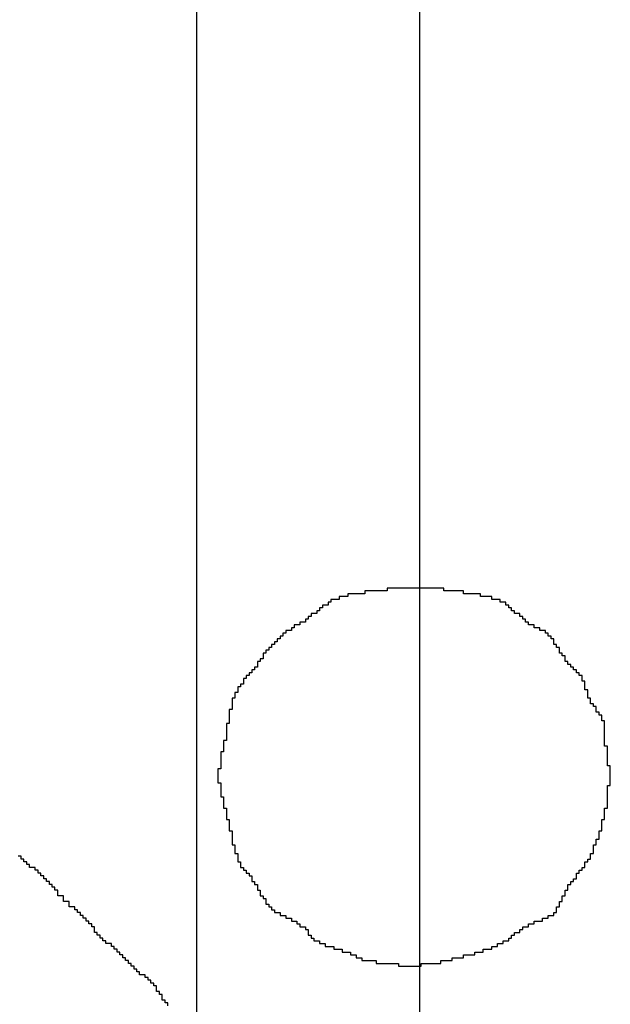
# Model space of a CAD drawing. Header units: millimetres. Extents: x 9.4 to 105.2, y 7.6 to 67.1.
# Tile 114 of 152: x 89.595 to 89.881, y 21.831 to 22.308. Entities that reach past the tile are written whole.
import ezdxf

# ---------------------------------------------------------------- set-up
doc = ezdxf.new("R2010")
doc.units = ezdxf.units.MM
for name, color, linetype in [('BottomOverlay', 54, 'Continuous'), ('DrillDrawing', 1, 'Continuous'), ('TopLayer', 1, 'Continuous')]:
    doc.layers.add(name, color=color, linetype=linetype)

msp = doc.modelspace()

# ---------------------------------------------------------------- linework, layer by layer
at = {"layer": 'BottomOverlay'}
for p, q in [((89.5959, 21.9023), (89.59453, 21.9023)), ((89.5959, 21.90093), (89.5959, 21.9023)), ((89.59726, 21.90093), (89.5959, 21.90093)), ((89.59726, 21.89956), (89.59726, 21.90093)), ((89.59863, 21.89956), (89.59726, 21.89956)), ((89.59863, 21.8982), (89.59863, 21.89956)), ((89.6, 21.8982), (89.59863, 21.8982)), ((89.6, 21.89683), (89.6, 21.8982)), ((89.60273, 21.89683), (89.6, 21.89683)), ((89.60273, 21.89546), (89.60273, 21.89683)), ((89.6041, 21.89546), (89.60273, 21.89546)), ((89.6041, 21.89409), (89.6041, 21.89546)), ((89.60547, 21.89409), (89.6041, 21.89409)), ((89.60547, 21.89273), (89.60547, 21.89409)), ((89.60683, 21.89273), (89.60547, 21.89273)), ((89.60683, 21.89136), (89.60683, 21.89273)), ((89.6082, 21.89136), (89.60683, 21.89136)), ((89.6082, 21.88999), (89.6082, 21.89136)), ((89.60957, 21.88999), (89.6082, 21.88999)), ((89.60957, 21.88863), (89.60957, 21.88999)), ((89.61093, 21.88863), (89.60957, 21.88863)), ((89.61093, 21.88726), (89.61093, 21.88863)), ((89.6123, 21.88726), (89.61093, 21.88726)), ((89.6123, 21.88589), (89.6123, 21.88726)), ((89.61367, 21.88589), (89.6123, 21.88589)), ((89.61367, 21.88453), (89.61367, 21.88589)), ((89.61367, 21.88316), (89.61367, 21.88453)), ((89.6164, 21.88316), (89.61367, 21.88316)), ((89.6164, 21.88179), (89.6164, 21.88316)), ((89.6164, 21.88042), (89.6164, 21.88179)), ((89.61914, 21.88042), (89.6164, 21.88042)), ((89.61914, 21.87906), (89.61914, 21.88042)), ((89.61914, 21.87769), (89.61914, 21.87906)), ((89.62187, 21.87769), (89.61914, 21.87769)), ((89.62187, 21.87632), (89.62187, 21.87769)), ((89.62324, 21.87632), (89.62187, 21.87632)), ((89.62324, 21.87495), (89.62324, 21.87632)), ((89.6246, 21.87495), (89.62324, 21.87495)), ((89.6246, 21.87359), (89.6246, 21.87495)), ((89.62597, 21.87359), (89.6246, 21.87359)), ((89.62597, 21.87222), (89.62597, 21.87359)), ((89.62734, 21.87222), (89.62597, 21.87222)), ((89.62734, 21.87086), (89.62734, 21.87222)), ((89.62871, 21.87086), (89.62734, 21.87086)), ((89.62871, 21.86949), (89.62871, 21.87086)), ((89.63007, 21.86949), (89.62871, 21.86949)), ((89.63007, 21.86812), (89.63007, 21.86949)), ((89.63144, 21.86812), (89.63007, 21.86812)), ((89.63144, 21.86675), (89.63144, 21.86812)), ((89.63144, 21.86539), (89.63144, 21.86675)), ((89.63281, 21.86539), (89.63144, 21.86539)), ((89.63281, 21.86402), (89.63281, 21.86539)), ((89.63417, 21.86402), (89.63281, 21.86402)), ((89.63417, 21.86265), (89.63417, 21.86402)), ((89.63554, 21.86265), (89.63417, 21.86265)), ((89.63554, 21.86128), (89.63554, 21.86265)), ((89.63691, 21.86128), (89.63554, 21.86128)), ((89.63691, 21.85992), (89.63691, 21.86128)), ((89.63964, 21.85992), (89.63691, 21.85992)), ((89.63964, 21.85855), (89.63964, 21.85992)), ((89.64101, 21.85855), (89.63964, 21.85855)), ((89.64101, 21.85719), (89.64101, 21.85855)), ((89.64238, 21.85719), (89.64101, 21.85719)), ((89.64238, 21.85582), (89.64238, 21.85719)), ((89.64374, 21.85582), (89.64238, 21.85582)), ((89.64374, 21.85445), (89.64374, 21.85582)), ((89.64511, 21.85445), (89.64374, 21.85445)), ((89.64511, 21.85308), (89.64511, 21.85445)), ((89.64648, 21.85308), (89.64511, 21.85308)), ((89.64648, 21.85172), (89.64648, 21.85308)), ((89.64784, 21.85172), (89.64648, 21.85172)), ((89.64784, 21.85035), (89.64784, 21.85172)), ((89.64921, 21.85035), (89.64784, 21.85035)), ((89.64921, 21.84898), (89.64921, 21.85035)), ((89.65058, 21.84898), (89.64921, 21.84898)), ((89.65058, 21.84761), (89.65058, 21.84898)), ((89.65194, 21.84761), (89.65058, 21.84761)), ((89.65194, 21.84625), (89.65194, 21.84761)), ((89.65331, 21.84625), (89.65194, 21.84625)), ((89.65331, 21.84488), (89.65331, 21.84625)), ((89.65605, 21.84488), (89.65331, 21.84488)), ((89.65605, 21.84351), (89.65605, 21.84488)), ((89.65741, 21.84351), (89.65605, 21.84351)), ((89.65741, 21.84215), (89.65741, 21.84351)), ((89.65878, 21.84215), (89.65741, 21.84215)), ((89.65878, 21.84078), (89.65878, 21.84215)), ((89.66015, 21.84078), (89.65878, 21.84078)), ((89.66015, 21.83941), (89.66015, 21.84078)), ((89.66151, 21.83941), (89.66015, 21.83941)), ((89.66151, 21.83805), (89.66151, 21.83941)), ((89.66151, 21.83668), (89.66151, 21.83805)), ((89.66288, 21.83668), (89.66151, 21.83668)), ((89.66288, 21.83531), (89.66288, 21.83668)), ((89.66425, 21.83531), (89.66288, 21.83531)), ((89.66425, 21.83395), (89.66425, 21.83531)), ((89.66425, 21.83258), (89.66425, 21.83395)), ((89.66561, 21.83258), (89.66425, 21.83258)), ((89.66561, 21.83121), (89.66561, 21.83258)), ((89.66698, 21.83121), (89.66561, 21.83121)), ((89.66698, 21.82984), (89.66698, 21.83121))]:
    msp.add_line(p, q, dxfattribs=at)
at = {"layer": 'DrillDrawing'}
for p, q in [((89.77325, 22.03216), (89.77325, 22.0308)), ((89.80059, 22.03216), (89.77325, 22.03216)), ((89.80059, 22.0308), (89.80059, 22.03216)), ((89.75411, 22.02806), (89.75001, 22.02806)), ((89.75001, 22.02806), (89.75001, 22.02669)), ((89.76231, 22.02943), (89.75411, 22.02943)), ((89.75411, 22.02943), (89.75411, 22.02806)), ((89.77325, 22.0308), (89.76231, 22.0308)), ((89.76231, 22.0308), (89.76231, 22.02943)), ((89.81016, 22.0308), (89.80059, 22.0308)), ((89.81016, 22.02943), (89.81016, 22.0308)), ((89.81836, 22.02943), (89.81016, 22.02943)), ((89.81836, 22.02806), (89.81836, 22.02943)), ((89.82383, 22.02806), (89.81836, 22.02806)), ((89.82383, 22.02669), (89.82383, 22.02806)), ((89.74181, 22.02259), (89.74044, 22.02259)), ((89.74044, 22.02259), (89.74044, 22.02123)), ((89.74454, 22.02396), (89.74181, 22.02396)), ((89.74181, 22.02396), (89.74181, 22.02259)), ((89.74591, 22.02533), (89.74454, 22.02533)), ((89.74454, 22.02533), (89.74454, 22.02396)), ((89.75001, 22.02669), (89.74591, 22.02669)), ((89.74591, 22.02669), (89.74591, 22.02533)), ((89.82793, 22.02669), (89.82383, 22.02669)), ((89.82793, 22.02533), (89.82793, 22.02669)), ((89.83067, 22.02533), (89.82793, 22.02533)), ((89.83067, 22.02396), (89.83067, 22.02533)), ((89.83203, 22.02396), (89.83067, 22.02396)), ((89.83203, 22.02259), (89.83203, 22.02396)), ((89.8334, 22.02259), (89.83203, 22.02259)), ((89.8334, 22.02123), (89.8334, 22.02259)), ((89.73634, 22.01849), (89.73497, 22.01849)), ((89.73497, 22.01849), (89.73497, 22.01713)), ((89.73908, 22.01986), (89.73634, 22.01986)), ((89.73634, 22.01986), (89.73634, 22.01849)), ((89.74044, 22.02123), (89.73908, 22.02123)), ((89.73908, 22.02123), (89.73908, 22.01986)), ((89.83477, 22.02123), (89.8334, 22.02123)), ((89.83477, 22.01986), (89.83477, 22.02123)), ((89.8375, 22.01986), (89.83477, 22.01986)), ((89.8375, 22.01849), (89.8375, 22.01986)), ((89.83887, 22.01849), (89.8375, 22.01849)), ((89.83887, 22.01713), (89.83887, 22.01849)), ((89.72814, 22.01302), (89.72677, 22.01302)), ((89.72677, 22.01302), (89.72677, 22.01166)), ((89.73087, 22.01439), (89.72814, 22.01439)), ((89.72814, 22.01439), (89.72814, 22.01302)), ((89.73361, 22.01576), (89.73087, 22.01576)), ((89.73087, 22.01576), (89.73087, 22.01439)), ((89.73497, 22.01713), (89.73361, 22.01713)), ((89.73361, 22.01713), (89.73361, 22.01576)), ((89.84023, 22.01713), (89.83887, 22.01713)), ((89.84023, 22.01576), (89.84023, 22.01713)), ((89.8416, 22.01576), (89.84023, 22.01576)), ((89.8416, 22.01439), (89.8416, 22.01576)), ((89.84434, 22.01439), (89.8416, 22.01439)), ((89.84434, 22.01302), (89.84434, 22.01439)), ((89.84707, 22.01302), (89.84434, 22.01302)), ((89.84707, 22.01166), (89.84707, 22.01302)), ((89.72267, 22.00892), (89.7213, 22.00892)), ((89.7213, 22.00892), (89.7213, 22.00756)), ((89.72404, 22.01029), (89.72267, 22.01029)), ((89.72267, 22.01029), (89.72267, 22.00892)), ((89.72677, 22.01166), (89.72404, 22.01166)), ((89.72404, 22.01166), (89.72404, 22.01029)), ((89.84981, 22.01166), (89.84707, 22.01166)), ((89.84981, 22.01029), (89.84981, 22.01166)), ((89.85117, 22.01029), (89.84981, 22.01029)), ((89.85117, 22.00892), (89.85117, 22.01029)), ((89.85254, 22.00892), (89.85117, 22.00892)), ((89.85254, 22.00756), (89.85254, 22.00892)), ((89.7172, 22.00346), (89.71584, 22.00346)), ((89.71584, 22.00346), (89.71584, 22.00209)), ((89.71857, 22.00482), (89.7172, 22.00482)), ((89.7172, 22.00482), (89.7172, 22.00346)), ((89.71994, 22.00619), (89.71857, 22.00619)), ((89.71857, 22.00619), (89.71857, 22.00482)), ((89.7213, 22.00756), (89.71994, 22.00756)), ((89.71994, 22.00756), (89.71994, 22.00619)), ((89.8539, 22.00756), (89.85254, 22.00756)), ((89.8539, 22.00619), (89.8539, 22.00756)), ((89.8539, 22.00482), (89.8539, 22.00619)), ((89.85527, 22.00482), (89.8539, 22.00482)), ((89.85527, 22.00346), (89.85527, 22.00482)), ((89.85664, 22.00346), (89.85527, 22.00346)), ((89.85664, 22.00209), (89.85664, 22.00346)), ((89.71447, 22.00072), (89.7131, 22.00072)), ((89.7131, 22.00072), (89.7131, 21.99935)), ((89.7131, 21.99935), (89.7131, 21.99799)), ((89.71584, 22.00209), (89.71447, 22.00209)), ((89.71447, 22.00209), (89.71447, 22.00072)), ((89.85664, 22.00072), (89.85664, 22.00209)), ((89.85801, 22.00072), (89.85664, 22.00072)), ((89.85801, 21.99935), (89.85801, 22.00072)), ((89.85937, 21.99935), (89.85801, 21.99935)), ((89.85937, 21.99799), (89.85937, 21.99935)), ((89.71037, 21.99389), (89.709, 21.99389)), ((89.709, 21.99389), (89.709, 21.99252)), ((89.71174, 21.99662), (89.71037, 21.99662)), ((89.71037, 21.99662), (89.71037, 21.99525)), ((89.71037, 21.99525), (89.71037, 21.99389)), ((89.7131, 21.99799), (89.71174, 21.99799)), ((89.71174, 21.99799), (89.71174, 21.99662)), ((89.85937, 21.99662), (89.85937, 21.99799)), ((89.86074, 21.99662), (89.85937, 21.99662)), ((89.86074, 21.99525), (89.86074, 21.99662)), ((89.86211, 21.99525), (89.86074, 21.99525)), ((89.86211, 21.99389), (89.86211, 21.99525)), ((89.86348, 21.99389), (89.86211, 21.99389)), ((89.86348, 21.99252), (89.86348, 21.99389)), ((89.70627, 21.98979), (89.7049, 21.98979)), ((89.7049, 21.98979), (89.7049, 21.98842)), ((89.70763, 21.99115), (89.70627, 21.99115)), ((89.70627, 21.99115), (89.70627, 21.98979)), ((89.709, 21.99252), (89.70763, 21.99252)), ((89.70763, 21.99252), (89.70763, 21.99115)), ((89.86484, 21.99252), (89.86348, 21.99252)), ((89.86484, 21.99115), (89.86484, 21.99252)), ((89.86621, 21.99115), (89.86484, 21.99115)), ((89.86621, 21.98979), (89.86621, 21.99115)), ((89.86757, 21.98979), (89.86621, 21.98979)), ((89.86757, 21.98842), (89.86757, 21.98979)), ((89.70217, 21.98432), (89.7008, 21.98432)), ((89.7008, 21.98432), (89.7008, 21.98295)), ((89.70353, 21.98568), (89.70217, 21.98568)), ((89.70217, 21.98568), (89.70217, 21.98432)), ((89.7049, 21.98842), (89.70353, 21.98842)), ((89.70353, 21.98842), (89.70353, 21.98705)), ((89.70353, 21.98705), (89.70353, 21.98568)), ((89.86757, 21.98705), (89.86757, 21.98842)), ((89.86894, 21.98705), (89.86757, 21.98705)), ((89.86894, 21.98568), (89.86894, 21.98705)), ((89.86894, 21.98432), (89.86894, 21.98568)), ((89.86894, 21.98295), (89.86894, 21.98432)), ((89.7008, 21.98158), (89.69943, 21.98158)), ((89.69943, 21.98158), (89.69943, 21.98022)), ((89.69943, 21.98022), (89.69943, 21.97885)), ((89.7008, 21.98295), (89.7008, 21.98158)), ((89.87031, 21.98295), (89.86894, 21.98295)), ((89.87031, 21.98158), (89.87031, 21.98295)), ((89.87031, 21.98022), (89.87031, 21.98158)), ((89.87031, 21.97885), (89.87031, 21.98022)), ((89.69943, 21.97885), (89.69807, 21.97885)), ((89.69807, 21.97885), (89.69807, 21.97748)), ((89.69807, 21.97748), (89.69807, 21.97612)), ((89.69807, 21.97612), (89.69807, 21.97475)), ((89.69807, 21.97475), (89.69807, 21.97338)), ((89.87168, 21.97885), (89.87031, 21.97885)), ((89.87168, 21.97748), (89.87168, 21.97885)), ((89.87168, 21.97612), (89.87168, 21.97748)), ((89.87304, 21.97612), (89.87168, 21.97612)), ((89.87304, 21.97475), (89.87304, 21.97612)), ((89.87441, 21.97475), (89.87304, 21.97475)), ((89.87441, 21.97338), (89.87441, 21.97475)), ((89.69807, 21.97338), (89.6967, 21.97338)), ((89.6967, 21.97338), (89.6967, 21.97201)), ((89.6967, 21.97201), (89.6967, 21.97065)), ((89.6967, 21.97065), (89.6967, 21.96928)), ((89.87441, 21.97201), (89.87441, 21.97338)), ((89.87578, 21.97201), (89.87441, 21.97201)), ((89.87578, 21.97065), (89.87578, 21.97201)), ((89.87715, 21.97065), (89.87578, 21.97065)), ((89.87715, 21.96928), (89.87715, 21.97065)), ((89.6967, 21.96654), (89.69533, 21.96654)), ((89.69533, 21.96654), (89.69533, 21.96518)), ((89.69533, 21.96518), (89.69533, 21.96381)), ((89.6967, 21.96928), (89.6967, 21.96791)), ((89.6967, 21.96791), (89.6967, 21.96654)), ((89.87715, 21.96791), (89.87715, 21.96928)), ((89.87851, 21.96791), (89.87715, 21.96791)), ((89.87851, 21.96654), (89.87851, 21.96791)), ((89.87851, 21.96518), (89.87851, 21.96654)), ((89.87851, 21.96381), (89.87851, 21.96518)), ((89.69533, 21.96381), (89.69533, 21.96245)), ((89.69533, 21.96245), (89.69533, 21.96108)), ((89.69533, 21.96108), (89.69533, 21.95971)), ((89.87851, 21.96245), (89.87851, 21.96381)), ((89.87851, 21.96108), (89.87851, 21.96245)), ((89.87851, 21.95971), (89.87851, 21.96108)), ((89.69533, 21.95834), (89.69396, 21.95834)), ((89.69396, 21.95834), (89.69396, 21.95698)), ((89.69396, 21.95698), (89.69396, 21.95561)), ((89.69396, 21.95561), (89.69396, 21.95424)), ((89.69533, 21.95971), (89.69533, 21.95834)), ((89.87851, 21.95834), (89.87851, 21.95971)), ((89.87851, 21.95698), (89.87851, 21.95834)), ((89.87851, 21.95561), (89.87851, 21.95698)), ((89.87988, 21.95561), (89.87851, 21.95561)), ((89.87988, 21.95424), (89.87988, 21.95561)), ((89.69396, 21.95287), (89.6926, 21.95287)), ((89.6926, 21.95287), (89.6926, 21.95151)), ((89.6926, 21.95151), (89.6926, 21.95014)), ((89.69396, 21.95424), (89.69396, 21.95287)), ((89.87988, 21.95287), (89.87988, 21.95424)), ((89.87988, 21.95151), (89.87988, 21.95287)), ((89.87988, 21.95014), (89.87988, 21.95151)), ((89.6926, 21.95014), (89.6926, 21.94878)), ((89.6926, 21.94878), (89.6926, 21.94741)), ((89.6926, 21.94741), (89.6926, 21.94604)), ((89.87988, 21.94878), (89.87988, 21.95014)), ((89.87988, 21.94741), (89.87988, 21.94878)), ((89.87988, 21.94604), (89.87988, 21.94741)), ((89.6926, 21.94467), (89.69123, 21.94467)), ((89.69123, 21.94467), (89.69123, 21.94331)), ((89.69123, 21.94331), (89.69123, 21.94194)), ((89.69123, 21.94194), (89.69123, 21.94057)), ((89.6926, 21.94604), (89.6926, 21.94467)), ((89.88125, 21.94604), (89.87988, 21.94604)), ((89.88125, 21.94467), (89.88125, 21.94604)), ((89.88125, 21.94331), (89.88125, 21.94467)), ((89.88125, 21.94194), (89.88125, 21.94331)), ((89.88125, 21.94057), (89.88125, 21.94194)), ((89.69123, 21.94057), (89.69123, 21.9392)), ((89.69123, 21.9392), (89.69123, 21.93784)), ((89.69123, 21.93784), (89.6926, 21.93784)), ((89.6926, 21.93784), (89.6926, 21.93647)), ((89.88125, 21.9392), (89.88125, 21.94057)), ((89.88125, 21.93784), (89.88125, 21.9392)), ((89.88125, 21.93647), (89.88125, 21.93784)), ((89.6926, 21.93647), (89.6926, 21.9351)), ((89.6926, 21.9351), (89.6926, 21.93374)), ((89.6926, 21.93374), (89.6926, 21.93237)), ((89.6926, 21.93237), (89.6926, 21.931)), ((89.87988, 21.9351), (89.87988, 21.93647)), ((89.87988, 21.93647), (89.88125, 21.93647)), ((89.87988, 21.93374), (89.87988, 21.9351)), ((89.87988, 21.93237), (89.87988, 21.93374)), ((89.87988, 21.931), (89.87988, 21.93237)), ((89.6926, 21.931), (89.69396, 21.931)), ((89.69396, 21.931), (89.69396, 21.92964)), ((89.69396, 21.92964), (89.69396, 21.92827)), ((89.69396, 21.92827), (89.69396, 21.9269)), ((89.87988, 21.92964), (89.87988, 21.931)), ((89.87988, 21.92827), (89.87988, 21.92964)), ((89.87988, 21.9269), (89.87988, 21.92827)), ((89.69396, 21.9269), (89.69396, 21.92554)), ((89.69396, 21.92554), (89.69533, 21.92554)), ((89.69533, 21.92554), (89.69533, 21.92417)), ((89.69533, 21.92417), (89.69533, 21.9228)), ((89.69533, 21.9228), (89.69533, 21.92143)), ((89.87851, 21.92417), (89.87851, 21.92554)), ((89.87851, 21.92554), (89.87988, 21.92554)), ((89.87851, 21.9228), (89.87851, 21.92417)), ((89.87851, 21.92143), (89.87851, 21.9228)), ((89.87988, 21.92554), (89.87988, 21.9269)), ((89.69533, 21.92143), (89.69533, 21.92007)), ((89.69533, 21.92007), (89.6967, 21.92007)), ((89.6967, 21.92007), (89.6967, 21.9187)), ((89.6967, 21.9187), (89.6967, 21.91733)), ((89.87715, 21.9187), (89.87715, 21.92007)), ((89.87715, 21.92007), (89.87851, 21.92007)), ((89.87715, 21.91733), (89.87715, 21.9187)), ((89.87851, 21.92007), (89.87851, 21.92143)), ((89.6967, 21.91733), (89.6967, 21.91597)), ((89.6967, 21.91597), (89.6967, 21.9146)), ((89.6967, 21.9146), (89.69807, 21.9146)), ((89.69807, 21.9146), (89.69807, 21.91323)), ((89.69807, 21.91323), (89.69807, 21.91187)), ((89.87578, 21.91323), (89.87578, 21.9146)), ((89.87578, 21.9146), (89.87715, 21.9146)), ((89.87578, 21.91187), (89.87578, 21.91323)), ((89.87715, 21.91597), (89.87715, 21.91733)), ((89.87715, 21.9146), (89.87715, 21.91597)), ((89.69807, 21.91187), (89.69807, 21.9105)), ((89.69807, 21.9105), (89.69807, 21.90913)), ((89.69807, 21.90913), (89.69807, 21.90776)), ((89.87441, 21.90913), (89.87441, 21.9105)), ((89.87441, 21.9105), (89.87578, 21.9105)), ((89.87441, 21.90776), (89.87441, 21.90913)), ((89.87578, 21.9105), (89.87578, 21.91187)), ((89.69807, 21.90776), (89.69943, 21.90776)), ((89.69943, 21.90776), (89.69943, 21.9064)), ((89.69943, 21.9064), (89.69943, 21.90503)), ((89.69943, 21.90503), (89.69943, 21.90366)), ((89.69943, 21.90366), (89.7008, 21.90366)), ((89.7008, 21.90366), (89.7008, 21.9023)), ((89.87168, 21.9023), (89.87168, 21.90366)), ((89.87168, 21.90366), (89.87304, 21.90366)), ((89.87304, 21.9064), (89.87304, 21.90776)), ((89.87304, 21.90776), (89.87441, 21.90776)), ((89.87304, 21.90503), (89.87304, 21.9064)), ((89.87304, 21.90366), (89.87304, 21.90503)), ((89.7008, 21.9023), (89.7008, 21.90093)), ((89.7008, 21.90093), (89.7008, 21.89956)), ((89.7008, 21.89956), (89.70217, 21.89956)), ((89.70217, 21.89956), (89.70217, 21.8982)), ((89.86894, 21.8982), (89.86894, 21.89956)), ((89.86894, 21.89956), (89.87031, 21.89956)), ((89.87031, 21.89956), (89.87031, 21.90093)), ((89.87031, 21.90093), (89.87168, 21.90093)), ((89.87168, 21.90093), (89.87168, 21.9023)), ((89.70217, 21.8982), (89.70217, 21.89683)), ((89.70217, 21.89683), (89.70353, 21.89683)), ((89.70353, 21.89683), (89.70353, 21.89546)), ((89.70353, 21.89546), (89.7049, 21.89546)), ((89.7049, 21.89546), (89.7049, 21.89409)), ((89.7049, 21.89409), (89.70627, 21.89409)), ((89.70627, 21.89409), (89.70627, 21.89273)), ((89.86484, 21.89273), (89.86484, 21.89409)), ((89.86484, 21.89409), (89.86621, 21.89409)), ((89.86621, 21.89409), (89.86621, 21.89546)), ((89.86621, 21.89546), (89.86757, 21.89546)), ((89.86757, 21.89546), (89.86757, 21.89683)), ((89.86757, 21.89683), (89.86894, 21.89683)), ((89.86894, 21.89683), (89.86894, 21.8982)), ((89.70627, 21.89273), (89.70763, 21.89273)), ((89.70763, 21.89273), (89.70763, 21.89136)), ((89.70763, 21.89136), (89.70763, 21.88999)), ((89.70763, 21.88999), (89.709, 21.88999)), ((89.709, 21.88999), (89.709, 21.88863)), ((89.86211, 21.88863), (89.86211, 21.88999)), ((89.86211, 21.88999), (89.86348, 21.88999)), ((89.86348, 21.88999), (89.86348, 21.89136)), ((89.86348, 21.89136), (89.86484, 21.89136)), ((89.86484, 21.89136), (89.86484, 21.89273)), ((89.709, 21.88863), (89.71037, 21.88863)), ((89.71037, 21.88863), (89.71037, 21.88726)), ((89.71037, 21.88726), (89.71037, 21.88589)), ((89.71037, 21.88589), (89.71174, 21.88589)), ((89.71174, 21.88589), (89.71174, 21.88453)), ((89.71174, 21.88453), (89.71174, 21.88316)), ((89.85937, 21.88453), (89.85937, 21.88589)), ((89.85937, 21.88589), (89.86074, 21.88589)), ((89.85937, 21.88316), (89.85937, 21.88453)), ((89.86074, 21.88726), (89.86074, 21.88863)), ((89.86074, 21.88863), (89.86211, 21.88863)), ((89.86074, 21.88589), (89.86074, 21.88726)), ((89.71174, 21.88316), (89.7131, 21.88316)), ((89.7131, 21.88316), (89.7131, 21.88179)), ((89.7131, 21.88179), (89.71447, 21.88179)), ((89.71447, 21.88179), (89.71447, 21.88042)), ((89.71447, 21.88042), (89.71447, 21.87906)), ((89.85664, 21.87906), (89.85664, 21.88042)), ((89.85664, 21.88042), (89.85801, 21.88042)), ((89.85801, 21.88179), (89.85801, 21.88316)), ((89.85801, 21.88316), (89.85937, 21.88316)), ((89.85801, 21.88042), (89.85801, 21.88179)), ((89.71447, 21.87906), (89.71584, 21.87906)), ((89.71584, 21.87906), (89.71584, 21.87769)), ((89.71584, 21.87769), (89.7172, 21.87769)), ((89.7172, 21.87769), (89.7172, 21.87632)), ((89.7172, 21.87632), (89.71857, 21.87632)), ((89.71857, 21.87632), (89.71857, 21.87495)), ((89.71857, 21.87495), (89.7213, 21.87495)), ((89.7213, 21.87495), (89.7213, 21.87359)), ((89.8539, 21.87359), (89.8539, 21.87495)), ((89.8539, 21.87495), (89.85527, 21.87495)), ((89.85527, 21.87632), (89.85527, 21.87769)), ((89.85527, 21.87769), (89.85664, 21.87769)), ((89.85527, 21.87495), (89.85527, 21.87632)), ((89.85664, 21.87769), (89.85664, 21.87906)), ((89.7213, 21.87359), (89.72404, 21.87359)), ((89.72404, 21.87359), (89.72404, 21.87222)), ((89.72404, 21.87222), (89.72677, 21.87222)), ((89.72677, 21.87222), (89.72677, 21.87086)), ((89.72677, 21.87086), (89.72951, 21.87086)), ((89.72951, 21.87086), (89.72951, 21.86949)), ((89.84434, 21.86949), (89.84434, 21.87086)), ((89.84434, 21.87086), (89.84844, 21.87086)), ((89.84844, 21.87086), (89.84844, 21.87222)), ((89.84844, 21.87222), (89.85117, 21.87222)), ((89.85117, 21.87222), (89.85117, 21.87359)), ((89.85117, 21.87359), (89.8539, 21.87359)), ((89.72951, 21.86949), (89.73087, 21.86949)), ((89.73087, 21.86949), (89.73087, 21.86812)), ((89.73087, 21.86812), (89.73361, 21.86812)), ((89.73361, 21.86812), (89.73361, 21.86675)), ((89.73361, 21.86675), (89.73497, 21.86675)), ((89.73497, 21.86675), (89.73497, 21.86539)), ((89.73497, 21.86539), (89.73497, 21.86402)), ((89.83477, 21.86402), (89.83477, 21.86539)), ((89.83477, 21.86539), (89.8375, 21.86539)), ((89.8375, 21.86539), (89.8375, 21.86675)), ((89.8375, 21.86675), (89.83887, 21.86675)), ((89.83887, 21.86675), (89.83887, 21.86812)), ((89.83887, 21.86812), (89.8416, 21.86812)), ((89.8416, 21.86812), (89.8416, 21.86949)), ((89.8416, 21.86949), (89.84434, 21.86949)), ((89.73497, 21.86402), (89.73634, 21.86402)), ((89.73634, 21.86402), (89.73634, 21.86265)), ((89.73634, 21.86265), (89.73771, 21.86265)), ((89.73771, 21.86265), (89.73771, 21.86128)), ((89.73771, 21.86128), (89.74044, 21.86128)), ((89.74044, 21.86128), (89.74044, 21.85992)), ((89.8293, 21.85992), (89.8293, 21.86128)), ((89.8293, 21.86128), (89.83203, 21.86128)), ((89.83203, 21.86128), (89.83203, 21.86265)), ((89.83203, 21.86265), (89.8334, 21.86265)), ((89.8334, 21.86265), (89.8334, 21.86402)), ((89.8334, 21.86402), (89.83477, 21.86402)), ((89.74044, 21.85992), (89.74318, 21.85992)), ((89.74318, 21.85992), (89.74318, 21.85855)), ((89.74318, 21.85855), (89.74728, 21.85855)), ((89.74728, 21.85855), (89.74728, 21.85719)), ((89.74728, 21.85719), (89.75138, 21.85719)), ((89.75138, 21.85719), (89.75138, 21.85582)), ((89.75138, 21.85582), (89.75548, 21.85582)), ((89.75548, 21.85582), (89.75548, 21.85445)), ((89.81563, 21.85445), (89.81563, 21.85582)), ((89.81563, 21.85582), (89.81973, 21.85582)), ((89.81973, 21.85582), (89.81973, 21.85719)), ((89.81973, 21.85719), (89.82383, 21.85719)), ((89.82383, 21.85719), (89.82383, 21.85855)), ((89.82383, 21.85855), (89.82656, 21.85855)), ((89.82656, 21.85855), (89.82656, 21.85992)), ((89.82656, 21.85992), (89.8293, 21.85992)), ((89.75548, 21.85445), (89.75822, 21.85445)), ((89.75822, 21.85445), (89.75822, 21.85308)), ((89.75822, 21.85308), (89.76095, 21.85308)), ((89.76095, 21.85308), (89.76095, 21.85172)), ((89.76095, 21.85172), (89.76778, 21.85172)), ((89.76778, 21.85172), (89.76778, 21.85035)), ((89.79922, 21.85035), (89.79922, 21.85172)), ((89.79922, 21.85172), (89.80469, 21.85172)), ((89.80469, 21.85172), (89.80469, 21.85308)), ((89.80469, 21.85308), (89.81016, 21.85308)), ((89.81016, 21.85308), (89.81016, 21.85445)), ((89.81016, 21.85445), (89.81563, 21.85445)), ((89.76778, 21.85035), (89.77872, 21.85035)), ((89.77872, 21.85035), (89.77872, 21.84898)), ((89.77872, 21.84898), (89.78966, 21.84898)), ((89.78966, 21.84898), (89.78966, 21.85035)), ((89.78966, 21.85035), (89.79922, 21.85035))]:
    msp.add_line(p, q, dxfattribs=at)
at = {"layer": 'TopLayer'}
for p, q in [((89.68076, 24.98006), (89.68076, 21.59)), ((89.789, 21.59), (89.789, 24.98006))]:
    msp.add_line(p, q, dxfattribs=at)

doc.saveas('drawing.dxf')
